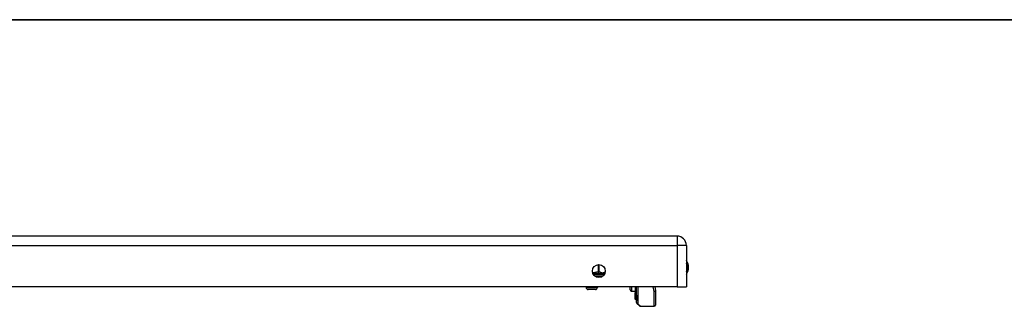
# Model space of a CAD drawing. Header units: inches. Extents: x 2 to 121, y 2 to 79.
# Tile 59 of 97: x 23 to 42, y 72 to 78. Entities that reach past the tile are written whole.
import ezdxf

# ---------------------------------------------------------------- set-up
doc = ezdxf.new("R2010")
doc.units = ezdxf.units.IN
doc.header["$LTSCALE"] = 7.278232
doc.header["$MEASUREMENT"] = 0
doc.layers.get('0').update_dxf_attribs({"lineweight": 25})
for name, color, linetype, lineweight in [('Sketch Geometry(ANSI)', 7, 'Continuous', 25), ('Symbols(ANSI)', 7, 'Continuous', 25), ('Visible Edges(ANSI)', 7, 'Continuous', 25), ('Visible Tangent Edges(ANSI)', 7, 'Continuous', 25)]:
    doc.layers.add(name, color=color, linetype=linetype, lineweight=lineweight)
doc.styles.add('Current-ANSI', font='arial.ttf')

# ---------------------------------------------------------------- blocks, each defined once
blk = doc.blocks.new('Borders 10_EXM - B (Inch)')
at = {"layer": 'Sketch Geometry(ANSI)', "linetype": 'Continuous', "lineweight": 35}
blk.add_line((16.3979, 10.6915), (0.5229, 10.6915), dxfattribs=at)
at = {"layer": 'Symbols(ANSI)', "color": 7, "style": 'Current-ANSI'}
blk.add_attdef('FILENAME_AND_PATH_001', (5.9364, 10.7181), '', height=0.09, dxfattribs=at)

msp = doc.modelspace()

# ---------------------------------------------------------------- linework, layer by layer
at = {"layer": 'Visible Edges(ANSI)'}
for p, q in [((35.5287, 73.5922), (6.2189, 73.5922)), ((35.7098, 73.4111), (35.7098, 72.5997)), ((34.0983, 72.8414), (34.0983, 72.8264)), ((35.5287, 72.5997), (6.2189, 72.5997)), ((33.7565, 72.5997), (33.7565, 72.5887)), ((33.9372, 72.5496), (33.7955, 72.5496)), ((33.9762, 72.5997), (33.9762, 72.5887)), ((34.6163, 72.5452), (34.6163, 72.5997)), ((34.7141, 72.5997), (34.7141, 72.487)), ((34.7363, 72.4393), (34.7363, 72.5997)), ((34.7403, 72.2956), (34.7403, 72.5997)), ((35.0925, 72.5997), (35.1062, 72.5291)), ((35.5287, 72.5997), (35.7098, 72.5997)), ((34.64, 72.5204), (34.7141, 72.5171)), ((34.7141, 72.487), (34.7141, 72.4861)), ((34.7141, 72.4644), (34.7141, 72.4861)), ((34.7141, 72.4644), (34.7141, 72.4604)), ((34.7141, 72.4604), (34.7141, 72.459)), ((34.7141, 72.459), (34.7141, 72.3614)), ((34.7141, 72.3614), (34.7141, 72.353)), ((34.7232, 72.3556), (34.7147, 72.3525)), ((34.7363, 72.4393), (34.7363, 72.3359)), ((35.1066, 72.5244), (35.1066, 72.2464)), ((34.7363, 72.3267), (34.7363, 72.3359)), ((34.7967, 72.2291), (34.7475, 72.2783)), ((34.8139, 72.222), (35.0822, 72.222))]:
    msp.add_line(p, q, dxfattribs=at)
msp.add_circle((34.0041, 72.9099), 0.1259, dxfattribs=at)
for centre, radius, start, end in [((35.5287, 73.4111), 0.1811, 0, 90), ((35.52, 72.9818), 0.2326, 324.68636, 35.31364), ((34.1228, 72.8414), 0.0244, 96.40655, 180), ((34.1173, 72.89), 0.0244, 276.40655, 281.26861), ((33.7955, 72.5887), 0.0391, 180, 270), ((33.9372, 72.5887), 0.0391, 270, 0), ((34.6411, 72.5452), 0.0248, 180, 267.5), ((34.7146, 72.353), 0.000488, 180, 290), ((34.7265, 72.3464), 0.00977, 0, 110), ((35.0822, 72.5244), 0.0244, 0, 10.94089), ((34.7412, 72.3267), 0.00488, 180, 259.97953), ((34.7648, 72.2956), 0.0244, 180, 225), ((34.8139, 72.2464), 0.0244, 225, 270), ((35.0822, 72.2464), 0.0244, 270, 0)]:
    msp.add_arc(centre, radius, start, end, dxfattribs=at)
at = {"layer": 'Visible Tangent Edges(ANSI)'}
for p, q in [((35.5287, 73.5922), (35.5287, 73.4111)), ((6.2189, 73.4111), (35.5287, 73.4111)), ((35.5287, 73.4111), (35.5287, 72.5997)), ((35.7098, 73.4111), (35.5287, 73.4111)), ((33.9918, 73.0352), (33.9918, 72.89)), ((34.013, 72.89), (34.013, 73.0355)), ((34.0983, 72.8414), (33.8984, 72.8414)), ((33.919, 72.817), (34.0891, 72.817)), ((33.9918, 72.89), (33.9932, 72.8657)), ((33.9918, 72.89), (34.013, 72.89)), ((33.7565, 72.5887), (33.9762, 72.5887)), ((34.64, 72.5997), (34.64, 72.5204)), ((34.7147, 72.5997), (34.7147, 72.4866)), ((34.7232, 72.4673), (34.7232, 72.5997)), ((34.7648, 72.5997), (34.7648, 72.2732)), ((35.0822, 72.5114), (35.0658, 72.5997)), ((34.7144, 72.4859), (34.7144, 72.4642)), ((34.7144, 72.4642), (34.7232, 72.4673)), ((34.7144, 72.4602), (34.7144, 72.4642)), ((34.7147, 72.3609), (34.7147, 72.4585)), ((34.7147, 72.3609), (34.7232, 72.3639)), ((34.7147, 72.3609), (34.7147, 72.3525)), ((34.7232, 72.4673), (34.7232, 72.3639)), ((34.7232, 72.3556), (34.7232, 72.3639)), ((35.0822, 72.222), (35.0822, 72.5114)), ((34.7648, 72.2732), (34.8139, 72.222))]:
    msp.add_line(p, q, dxfattribs=at)
at = {"layer": 'Visible Tangent Edges(ANSI)', "flags": 128}
for points in [[(33.9918, 72.89), (33.9873, 72.8897), (33.9828, 72.8893), (33.9782, 72.8888), (33.9737, 72.8882), (33.9692, 72.8875), (33.9647, 72.8868), (33.9602, 72.886), (33.9557, 72.8851), (33.9513, 72.8842), (33.9468, 72.8833), (33.9423, 72.8823), (33.9378, 72.8814), (33.9334, 72.8804), (33.9289, 72.8794), (33.9244, 72.8785), (33.92, 72.8775), (33.9155, 72.8766), (33.911, 72.8757), (33.9065, 72.8749), (33.902, 72.8741), (33.8975, 72.8734), (33.893, 72.8727), (33.8885, 72.8721), (33.884, 72.8717)], [(33.8898, 72.8568), (33.8945, 72.857), (33.8991, 72.8573), (33.9037, 72.8577), (33.9083, 72.858), (33.9129, 72.8584), (33.9174, 72.8589), (33.9219, 72.8593), (33.9264, 72.8598), (33.9308, 72.8602), (33.9352, 72.8607), (33.9396, 72.8612), (33.9439, 72.8616), (33.9482, 72.8621), (33.9525, 72.8625), (33.9567, 72.863), (33.9609, 72.8634), (33.9651, 72.8638), (33.9692, 72.8642), (33.9733, 72.8645), (33.9774, 72.8648), (33.9814, 72.8651), (33.9854, 72.8654), (33.9893, 72.8656), (33.9932, 72.8657)], [(33.9932, 72.8657), (33.9999, 72.8653), (34.0067, 72.8646), (34.0135, 72.8637), (34.0203, 72.8627), (34.027, 72.8616), (34.0337, 72.8605), (34.0404, 72.8594), (34.0469, 72.8583), (34.0533, 72.8574), (34.0596, 72.8567), (34.0656, 72.8563), (34.0715, 72.8561), (34.0771, 72.8563), (34.0824, 72.8567), (34.0874, 72.8574), (34.092, 72.8583), (34.0964, 72.8594), (34.1005, 72.8605), (34.1043, 72.8616), (34.1079, 72.8627), (34.1113, 72.8637), (34.1144, 72.8646), (34.1173, 72.8653), (34.12, 72.8657)], [(34.1281, 72.8878), (34.1233, 72.8862), (34.1185, 72.8843), (34.1137, 72.8823), (34.1089, 72.8803), (34.1042, 72.8782), (34.0994, 72.8762), (34.0946, 72.8745), (34.0898, 72.8729), (34.085, 72.8717), (34.0802, 72.871), (34.0754, 72.8708), (34.0705, 72.8711), (34.0657, 72.8719), (34.0609, 72.8731), (34.0561, 72.8747), (34.0513, 72.8765), (34.0465, 72.8785), (34.0418, 72.8806), (34.037, 72.8827), (34.0322, 72.8846), (34.0274, 72.8864), (34.0226, 72.888), (34.0178, 72.8892), (34.013, 72.89)], [(34.7144, 72.4859), (34.7144, 72.4859), (34.7144, 72.4859), (34.7143, 72.486), (34.7143, 72.486), (34.7143, 72.4861), (34.7143, 72.4861), (34.7143, 72.4861), (34.7142, 72.4862), (34.7142, 72.4862), (34.7142, 72.4863), (34.7142, 72.4863), (34.7142, 72.4864), (34.7142, 72.4864), (34.7141, 72.4865), (34.7141, 72.4865), (34.7141, 72.4866), (34.7141, 72.4866), (34.7141, 72.4867), (34.7141, 72.4867), (34.7141, 72.4868), (34.7141, 72.4868), (34.7141, 72.4869), (34.7141, 72.4869), (34.7141, 72.487)], [(34.7141, 72.459), (34.7141, 72.459), (34.7141, 72.459), (34.7141, 72.4591), (34.7141, 72.4591), (34.7141, 72.4591), (34.7141, 72.4592), (34.7141, 72.4592), (34.7141, 72.4592), (34.7141, 72.4593), (34.7142, 72.4593), (34.7142, 72.4594), (34.7142, 72.4594), (34.7142, 72.4595), (34.7142, 72.4595), (34.7142, 72.4596), (34.7142, 72.4596), (34.7143, 72.4597), (34.7143, 72.4598), (34.7143, 72.4598), (34.7143, 72.4599), (34.7143, 72.46), (34.7144, 72.46), (34.7144, 72.4601), (34.7144, 72.4602)], [(34.7144, 72.4859), (34.7144, 72.4859), (34.7144, 72.4859), (34.7145, 72.486), (34.7145, 72.486), (34.7145, 72.486), (34.7145, 72.4861), (34.7145, 72.4861), (34.7146, 72.4861), (34.7146, 72.4862), (34.7146, 72.4862), (34.7146, 72.4862), (34.7146, 72.4862), (34.7146, 72.4863), (34.7147, 72.4863), (34.7147, 72.4863), (34.7147, 72.4864), (34.7147, 72.4864), (34.7147, 72.4864), (34.7147, 72.4865), (34.7147, 72.4865), (34.7147, 72.4865), (34.7147, 72.4865), (34.7147, 72.4866), (34.7147, 72.4866)], [(34.7147, 72.4585), (34.7147, 72.4586), (34.7147, 72.4587), (34.7147, 72.4588), (34.7147, 72.4588), (34.7147, 72.4589), (34.7147, 72.459), (34.7147, 72.459), (34.7147, 72.4591), (34.7147, 72.4592), (34.7146, 72.4592), (34.7146, 72.4593), (34.7146, 72.4594), (34.7146, 72.4594), (34.7146, 72.4595), (34.7146, 72.4596), (34.7145, 72.4597), (34.7145, 72.4597), (34.7145, 72.4598), (34.7145, 72.4599), (34.7145, 72.4599), (34.7144, 72.46), (34.7144, 72.4601), (34.7144, 72.4601), (34.7144, 72.4602)]]:
    msp.add_lwpolyline(points, dxfattribs=at)
at = {"layer": 'Visible Tangent Edges(ANSI)'}
msp.add_arc((35.52, 72.9818), 0.2082, 335.74392, 24.25608, dxfattribs=at)
for centre, major_axis, ratio, start_param, end_param in [((33.9918, 72.89), (-0.0027, -0.0243), 0.8646638, 0.1935688, 1.6675807), ((34.1173, 72.89), (0.0027, -0.0243), 0.8646638, 0, 0.0989386), ((34.7146, 72.487), (-0.000488, 0), 0.8361884, 0, 1.9198622), ((34.7143, 72.4861), (-0.000244, 0), 0.8398992, 0, 1.9198622), ((34.7143, 72.4644), (-0.000244, 0), 0.9693423, 0, 1.9198622), ((34.7143, 72.4604), (-0.000244, 0), 0.9693423, 0, 1.9198622), ((34.7146, 72.459), (-0.000456, -0.000171), 0.9764326, 5.9341195, 7.8539816), ((34.7146, 72.3614), (-0.000488, 0), 0.9693423, 0, 1.9198622), ((34.7265, 72.4584), (0.00977, 0), 0.9693423, 0, 1.9198622), ((34.7265, 72.355), (0.00977, 0), 0.9693423, 0, 1.9198622), ((34.7412, 72.4393), (-0.00488, 0), 0.9693423, 0, 1.3959061), ((35.0822, 72.5244), (0.024, 0.0046), 0.5264422, 4.6109717, 6.2831853), ((35.0822, 72.5244), (0.0244, 0), 0.5334331, 4.712389, 6.2831853), ((34.7412, 72.3359), (-0.00488, 0), 0.9693423, 0, 1.3959061), ((34.7648, 72.2956), (-0.0244, 0), 0.9174503, 0, 1.5707963), ((34.7648, 72.2956), (-0.0173, -0.0173), 0.8524616, 0, 0.8648749)]:
    msp.add_ellipse(centre, major_axis=major_axis, ratio=ratio, start_param=start_param, end_param=end_param, dxfattribs=at)

# ---------------------------------------------------------------- block references
at = {"xscale": 7.278232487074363, "yscale": 7.278232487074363, "zscale": 7.278232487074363}
msp.add_blockref('Borders 10_EXM - B (Inch)', (0, 0), dxfattribs=at)

doc.saveas('drawing.dxf')
